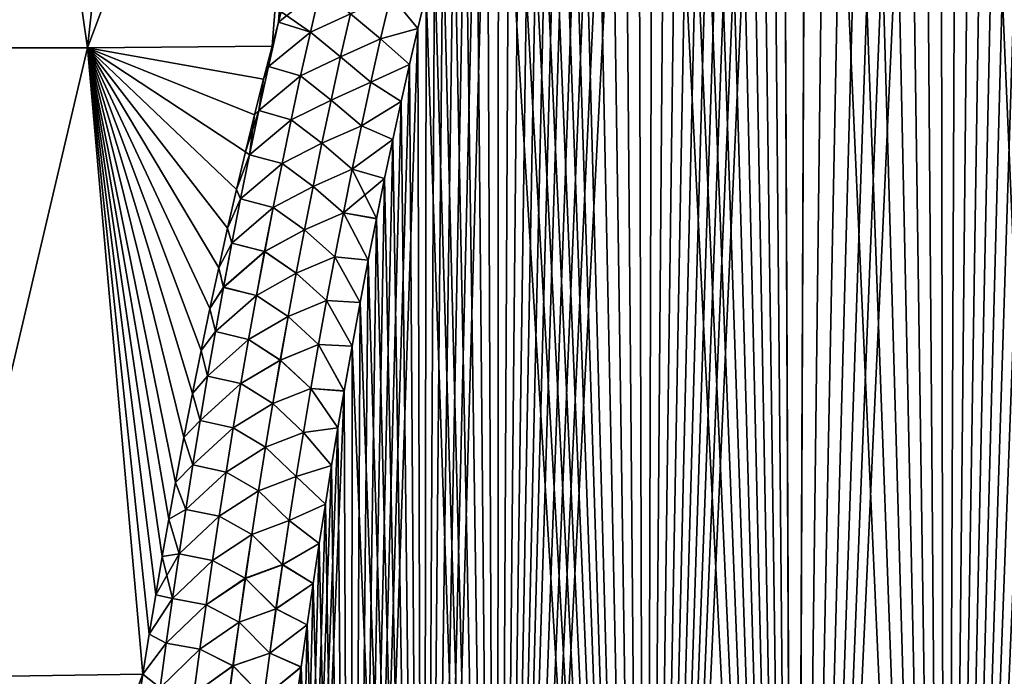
# Model space of a CAD drawing. Header units: metres. Extents: x -109 to 109, y -108 to 40.
# Tile 157 of 230: x 65.61 to 76.32, y -86.73 to -79.58. Entities that reach past the tile are written whole.
import ezdxf

# ---------------------------------------------------------------- set-up
doc = ezdxf.new("R2010")
doc.units = ezdxf.units.M
doc.layers.add('solid_K_24_42_17_000C74_XXXX', color=7, linetype='CONTINUOUS')

msp = doc.modelspace()

# ---------------------------------------------------------------- linework, layer by layer
at = {"layer": 'solid_K_24_42_17_000C74_XXXX'}
for points in [[(75.681244, -102.814331, -20.251242), (76.405571, -68.182953, -19.023493), (76.594582, -68.182961, -19.023493)], [(75.681244, -102.814331, -20.251242), (76.215759, -68.199432, -19.026066), (76.405571, -68.182953, -19.023493)], [(75.681244, -102.814331, -20.251242), (76.594582, -68.182961, -19.023493), (76.784386, -68.199455, -19.026068)], [(75.681244, -102.814331, -20.251242), (76.023399, -68.233246, -19.031315), (76.215759, -68.199432, -19.026066)], [(75.681244, -102.814331, -20.251242), (76.784386, -68.199455, -19.026068), (76.976753, -68.233284, -19.031321)], [(75.681244, -102.814331, -20.251242), (75.826424, -68.285622, -19.039444), (76.023399, -68.233246, -19.031315)], [(75.681244, -102.814331, -20.251242), (76.976753, -68.233284, -19.031321), (77.173737, -68.285675, -19.039452)], [(77.318756, -102.814331, 20.251242), (76.023247, -68.233284, 19.031321), (75.826263, -68.285675, 19.039452)], [(77.318756, -102.814331, 20.251242), (76.215614, -68.199455, 19.026068), (76.023247, -68.233284, 19.031321)], [(77.318756, -102.814331, 20.251242), (76.405418, -68.182961, 19.023493), (76.215614, -68.199455, 19.026068)], [(75.68158, -102.814346, 20.251226), (75.826263, -68.285675, 19.039452), (75.623024, -68.358566, 19.050766)], [(75.681244, -102.814331, -20.251242), (75.623184, -68.358505, -19.050756), (75.826424, -68.285622, -19.039444)], [(77.31842, -102.814346, -20.251226), (75.681244, -102.814331, -20.251242), (77.173737, -68.285675, -19.039452)], [(75.68158, -102.814346, 20.251226), (77.318756, -102.814331, 20.251242), (75.826263, -68.285675, 19.039452)], [(74.046356, -102.673706, -20.395807), (75.411911, -68.454735, -19.065672), (75.623184, -68.358505, -19.050756)], [(75.681244, -102.814331, -20.251242), (74.046356, -102.673706, -20.395807), (75.623184, -68.358505, -19.050756)], [(74.046356, -102.673706, -20.395807), (75.190605, -68.578056, -19.084759), (75.411911, -68.454735, -19.065672)], [(75.68158, -102.814346, 20.251226), (75.411751, -68.454819, 19.065685), (75.19043, -68.578156, 19.084776)], [(75.68158, -102.814346, 20.251226), (75.623024, -68.358566, 19.050766), (75.411751, -68.454819, 19.065685)], [(74.046356, -102.673706, -20.395807), (74.957619, -68.732773, -19.108688), (75.190605, -68.578056, -19.084759)], [(75.68158, -102.814346, 20.251226), (75.19043, -68.578156, 19.084776), (74.957451, -68.732887, 19.108707)], [(74.046356, -102.673706, -20.395807), (74.712181, -68.923676, -19.138172), (74.957619, -68.732773, -19.108688)], [(75.68158, -102.814346, 20.251226), (74.957451, -68.732887, 19.108707), (74.712013, -68.923813, 19.138193)], [(74.046356, -102.673706, -20.395807), (74.453857, -69.156273, -19.173981), (74.712181, -68.923676, -19.138172)], [(75.68158, -102.814346, 20.251226), (74.712013, -68.923813, 19.138193), (74.453682, -69.156433, 19.174006)], [(74.046356, -102.673706, -20.395807), (74.182991, -69.43531, -19.216818), (74.453857, -69.156273, -19.173981)], [(75.68158, -102.814346, 20.251226), (74.453682, -69.156433, 19.174006), (74.182808, -69.435509, 19.216848)], [(74.046608, -102.673737, 20.395773), (74.182808, -69.435509, 19.216848), (73.900299, -69.765816, 19.267359)], [(74.046356, -102.673706, -20.395807), (73.90049, -69.765579, -19.267323), (74.182991, -69.43531, -19.216818)], [(74.046608, -102.673737, 20.395773), (75.68158, -102.814346, 20.251226), (74.182808, -69.435509, 19.216848)], [(72.418785, -102.38932, -20.686823), (73.755104, -69.951401, -19.295649), (73.90049, -69.765579, -19.267323)], [(74.046356, -102.673706, -20.395807), (72.418785, -102.38932, -20.686823), (73.90049, -69.765579, -19.267323)], [(74.046608, -102.673737, 20.395773), (73.900299, -69.765816, 19.267359), (73.754913, -69.951653, 19.295689)], [(72.418785, -102.38932, -20.686823), (73.607086, -70.151871, -19.326134), (73.755104, -69.951401, -19.295649)], [(74.046608, -102.673737, 20.395773), (73.754913, -69.951653, 19.295689), (73.606895, -70.152138, 19.326176)], [(72.418785, -102.38932, -20.686823), (73.456474, -70.367393, -19.358856), (73.607086, -70.151871, -19.326134)], [(74.046608, -102.673737, 20.395773), (73.606895, -70.152138, 19.326176), (73.456284, -70.367676, 19.3589)], [(72.418785, -102.38932, -20.686823), (73.303391, -70.599411, -19.393919), (73.456474, -70.367393, -19.358856)], [(74.046608, -102.673737, 20.395773), (73.456284, -70.367676, 19.3589), (73.3032, -70.599709, 19.393965)], [(72.418785, -102.38932, -20.686823), (73.147835, -70.847679, -19.431383), (73.303391, -70.599411, -19.393919)], [(74.046608, -102.673737, 20.395773), (73.3032, -70.599709, 19.393965), (73.147644, -70.847992, 19.431431)], [(72.418785, -102.38932, -20.686823), (72.989937, -71.114059, -19.471367), (73.147835, -70.847679, -19.431383)], [(74.046608, -102.673737, 20.395773), (73.147644, -70.847992, 19.431431), (72.989746, -71.114388, 19.471415)], [(72.418785, -102.38932, -20.686823), (72.829689, -71.398247, -19.513927), (72.989937, -71.114059, -19.471367)], [(74.046608, -102.673737, 20.395773), (72.989746, -71.114388, 19.471415), (72.829506, -71.398582, 19.513977)], [(72.418785, -102.38932, -20.686823), (72.667229, -71.702003, -19.559177), (72.829689, -71.398247, -19.513927)], [(74.046608, -102.673737, 20.395773), (72.829506, -71.398582, 19.513977), (72.667046, -71.702354, 19.559229)], [(72.418785, -102.38932, -20.686823), (72.502579, -72.025597, -19.607189), (72.667229, -71.702003, -19.559177)], [(74.046608, -102.673737, 20.395773), (72.667046, -71.702354, 19.559229), (72.502403, -72.025963, 19.607243)], [(72.418953, -102.389359, 20.686785), (72.502403, -72.025963, 19.607243), (72.33567, -72.370461, 19.65811)], [(72.418785, -102.38932, -20.686823), (72.335854, -72.370087, -19.658054), (72.502579, -72.025597, -19.607189)], [(72.418953, -102.389359, 20.686785), (74.046608, -102.673737, 20.395773), (72.502403, -72.025963, 19.607243)], [(70.80481, -101.954964, -21.127884), (72.167145, -72.736946, -19.711866), (72.335854, -72.370087, -19.658054)], [(72.418785, -102.38932, -20.686823), (70.80481, -101.954964, -21.127884), (72.335854, -72.370087, -19.658054)], [(72.418953, -102.389359, 20.686785), (72.33567, -72.370461, 19.65811), (72.166977, -72.737328, 19.711922)], [(70.80481, -101.954964, -21.127884), (71.996513, -73.126167, -19.76869), (72.167145, -72.736946, -19.711866)], [(72.418953, -102.389359, 20.686785), (72.166977, -72.737328, 19.711922), (71.996338, -73.126572, 19.768749)], [(64.437065, -79.883408, 18.688055), (66.34716, -79.883408, 19.79085), (65.367592, -73.114449, 17.304346)], [(64.437111, -79.883408, -18.688084), (65.367699, -73.114449, -17.304419), (67.080231, -73.114449, -18.293139)], [(66.347191, -79.883408, -19.790863), (64.437111, -79.883408, -18.688084), (67.080231, -73.114449, -18.293139)], [(66.34716, -79.883408, 19.79085), (67.080154, -73.114449, 18.293098), (65.367592, -73.114449, 17.304346)], [(66.34716, -79.883408, 19.79085), (68.879723, -73.114449, 19.112885), (67.080154, -73.114449, 18.293098)], [(66.34716, -79.883408, 19.79085), (68.356659, -79.866241, 20.694881), (68.879723, -73.114449, 19.112885)], [(66.347191, -79.883408, -19.790863), (67.080231, -73.114449, -18.293139), (68.879768, -73.114449, -19.112902)], [(68.356659, -79.866241, -20.694881), (66.347191, -79.883408, -19.790863), (68.879768, -73.114449, -19.112902)], [(68.426567, -79.603867, -20.660805), (68.356659, -79.866241, -20.694881), (68.879768, -73.114449, -19.112902)], [(68.356659, -79.866241, 20.694881), (68.426567, -79.603867, 20.660805), (68.879723, -73.114449, 19.112885)], [(68.457001, -79.491188, -20.646095), (68.426567, -79.603867, -20.660805), (68.879768, -73.114449, -19.112902)], [(68.426567, -79.603867, 20.660805), (68.457001, -79.49118, 20.646093), (68.879723, -73.114449, 19.112885)], [(70.80481, -101.954964, -21.127884), (71.824112, -73.540276, -19.82864), (71.996513, -73.126167, -19.76869)], [(72.418953, -102.389359, 20.686785), (71.996338, -73.126572, 19.768749), (71.823944, -73.540688, 19.828699)], [(70.80481, -101.954964, -21.127884), (71.649956, -73.978752, -19.891769), (71.824112, -73.540276, -19.82864)], [(72.418953, -102.389359, 20.686785), (71.823944, -73.540688, 19.828699), (71.649796, -73.979164, 19.891829)], [(70.80481, -101.954964, -21.127884), (71.532997, -74.286041, -19.935671), (71.649956, -73.978752, -19.891769)], [(72.418953, -102.389359, 20.686785), (71.649796, -73.979164, 19.891829), (71.532837, -74.286469, 19.935732)], [(70.80481, -101.954964, -21.127884), (71.41539, -74.605751, -19.981054), (71.532997, -74.286041, -19.935671)], [(72.418953, -102.389359, 20.686785), (71.532837, -74.286469, 19.935732), (71.41523, -74.606178, 19.981115)], [(70.80481, -101.954964, -21.127884), (71.297104, -74.937302, -20.027927), (71.41539, -74.605751, -19.981054)], [(72.418953, -102.389359, 20.686785), (71.41523, -74.606178, 19.981115), (71.296951, -74.937737, 20.027988)], [(70.80481, -101.954964, -21.127884), (71.178253, -75.281898, -20.076315), (71.297104, -74.937302, -20.027927)], [(72.418953, -102.389359, 20.686785), (71.296951, -74.937737, 20.027988), (71.178108, -75.282333, 20.076376)], [(70.80481, -101.954964, -21.127884), (71.05896, -75.640594, -20.12624), (71.178253, -75.281898, -20.076315)], [(72.418953, -102.389359, 20.686785), (71.178108, -75.282333, 20.076376), (71.058815, -75.641037, 20.126301)], [(70.80481, -101.954964, -21.127884), (70.939117, -76.012459, -20.177713), (71.05896, -75.640594, -20.12624)], [(72.418953, -102.389359, 20.686785), (71.058815, -75.641037, 20.126301), (70.93898, -76.012901, 20.177774)], [(70.80481, -101.954964, -21.127884), (70.81884, -76.3983, -20.230749), (70.939117, -76.012459, -20.177713)], [(72.418953, -102.389359, 20.686785), (70.93898, -76.012901, 20.177774), (70.818703, -76.39875, 20.23081)], [(70.804901, -101.954994, 21.127853), (70.818703, -76.39875, 20.23081), (70.698174, -76.800018, 20.285414)], [(70.80481, -101.954964, -21.127884), (70.698303, -76.799568, -20.285353), (70.81884, -76.3983, -20.230749)], [(70.804901, -101.954994, 21.127853), (72.418953, -102.389359, 20.686785), (70.818703, -76.39875, 20.23081)], [(70.005363, -101.678772, -21.406197), (70.577492, -77.216202, -20.341541), (70.698303, -76.799568, -20.285353)], [(70.80481, -101.954964, -21.127884), (70.005363, -101.678772, -21.406197), (70.698303, -76.799568, -20.285353)], [(70.804901, -101.954994, 21.127853), (70.698174, -76.800018, 20.285414), (70.577362, -77.216652, 20.3416)], [(70.005363, -101.678772, -21.406197), (70.456383, -77.647797, -20.399323), (70.577492, -77.216202, -20.341541)], [(70.804901, -101.954994, 21.127853), (70.577362, -77.216652, 20.3416), (70.456253, -77.648247, 20.399384)], [(70.005363, -101.678772, -21.406197), (70.335197, -78.096024, -20.458687), (70.456383, -77.647797, -20.399323)], [(70.804901, -101.954994, 21.127853), (70.456253, -77.648247, 20.399384), (70.335075, -78.096474, 20.458746)], [(70.005363, -101.678772, -21.406197), (70.214111, -78.562065, -20.519623), (70.335197, -78.096024, -20.458687)], [(70.804901, -101.954994, 21.127853), (70.335075, -78.096474, 20.458746), (70.213997, -78.562515, 20.51968)], [(70.005363, -101.678772, -21.406197), (70.123222, -78.922371, -20.566378), (70.214111, -78.562065, -20.519623)], [(70.804901, -101.954994, 21.127853), (70.213997, -78.562515, 20.51968), (70.123108, -78.922821, 20.566435)], [(70.005363, -101.678772, -21.406197), (70.032372, -79.292488, -20.614021), (70.123222, -78.922371, -20.566378)], [(70.804901, -101.954994, 21.127853), (70.123108, -78.922821, 20.566435), (70.032265, -79.292931, 20.614079)], [(68.884193, -79.240166, 20.715246), (68.457001, -79.49118, 20.646093), (68.426567, -79.603867, 20.660805)], [(68.773865, -79.715202, 20.782471), (68.884193, -79.240166, 20.715246), (68.426567, -79.603867, 20.660805)], [(68.774147, -79.715263, -20.782534), (68.457001, -79.491188, -20.646095), (68.88446, -79.240227, -20.715307)], [(69.208878, -79.515289, 20.789165), (68.884193, -79.240166, 20.715246), (68.773865, -79.715202, 20.782471)], [(68.774147, -79.715263, -20.782534), (68.88446, -79.240227, -20.715307), (69.209274, -79.515388, -20.789177)], [(69.537628, -79.785629, 20.786816), (69.647896, -79.313782, 20.724634), (69.208878, -79.515289, 20.789165)], [(69.209274, -79.515388, -20.789177), (69.648323, -79.313904, -20.724564), (69.538078, -79.785759, -20.786739)], [(69.537628, -79.785629, 20.786816), (69.941589, -79.673683, 20.662588), (69.647896, -79.313782, 20.724634)], [(69.538078, -79.785759, -20.786739), (69.648323, -79.313904, -20.724564), (69.941696, -79.673241, -20.662533)], [(69.647896, -79.313782, 20.724634), (69.941589, -79.673683, 20.662588), (70.032265, -79.292931, 20.614079)], [(69.648323, -79.313904, -20.724564), (70.032372, -79.292488, -20.614021), (69.941696, -79.673241, -20.662533)], [(70.005424, -101.678795, 21.406174), (70.032265, -79.292931, 20.614079), (69.941589, -79.673683, 20.662588)], [(70.005363, -101.678772, -21.406197), (69.941696, -79.673241, -20.662533), (70.032372, -79.292488, -20.614021)], [(70.005424, -101.678795, 21.406174), (70.804901, -101.954994, 21.127853), (70.032265, -79.292931, 20.614079)], [(68.774147, -79.715263, -20.782534), (68.426567, -79.603867, -20.660805), (68.457001, -79.491188, -20.646095)], [(68.316795, -80.088585, 20.730728), (68.426567, -79.603867, 20.660805), (68.356659, -79.866241, 20.694881)], [(68.773865, -79.715202, 20.782471), (68.426567, -79.603867, 20.660805), (68.316795, -80.088585, 20.730728)], [(68.316818, -80.088585, -20.73074), (68.356659, -79.866241, -20.694881), (68.426567, -79.603867, -20.660805)], [(68.316818, -80.088585, -20.73074), (68.426567, -79.603867, -20.660805), (68.774147, -79.715263, -20.782534)], [(69.101952, -79.983772, 20.852766), (69.208878, -79.515289, 20.789165), (68.773865, -79.715202, 20.782471)], [(68.774147, -79.715263, -20.782534), (69.209274, -79.515388, -20.789177), (69.102364, -79.983879, -20.852776)], [(69.537628, -79.785629, 20.786816), (69.208878, -79.515289, 20.789165), (69.101952, -79.983772, 20.852766)], [(69.102364, -79.983879, -20.852776), (69.209274, -79.515388, -20.789177), (69.538078, -79.785759, -20.786739)], [(69.212646, -101.361389, -21.72393), (69.851326, -80.065453, -20.711887), (69.941696, -79.673241, -20.662533)], [(70.005363, -101.678772, -21.406197), (69.212646, -101.361389, -21.72393), (69.941696, -79.673241, -20.662533)], [(69.537628, -79.785629, 20.786816), (69.851227, -80.065895, 20.711943), (69.941589, -79.673683, 20.662588)], [(69.538078, -79.785759, -20.786739), (69.941696, -79.673241, -20.662533), (69.851326, -80.065453, -20.711887)], [(70.005424, -101.678795, 21.406174), (69.941589, -79.673683, 20.662588), (69.851227, -80.065895, 20.711943)], [(68.667274, -80.191025, 20.848856), (68.773865, -79.715202, 20.782471), (68.316795, -80.088585, 20.730728)], [(68.316818, -80.088585, -20.73074), (68.774147, -79.715263, -20.782534), (68.66758, -80.191086, -20.848923)], [(69.101952, -79.983772, 20.852766), (68.773865, -79.715202, 20.782471), (68.667274, -80.191025, 20.848856)], [(68.66758, -80.191086, -20.848923), (68.774147, -79.715263, -20.782534), (69.102364, -79.983879, -20.852776)], [(69.431046, -80.258476, 20.848326), (69.537628, -79.785629, 20.786816), (69.101952, -79.983772, 20.852766)], [(69.102364, -79.983879, -20.852776), (69.538078, -79.785759, -20.786739), (69.431503, -80.258598, -20.848244)], [(69.431046, -80.258476, 20.848326), (69.851227, -80.065895, 20.711943), (69.537628, -79.785629, 20.786816)], [(69.431503, -80.258598, -20.848244), (69.538078, -79.785759, -20.786739), (69.851326, -80.065453, -20.711887)], [(64.734825, -86.734787, 20.377907), (66.34716, -79.883408, 19.79085), (64.437065, -79.883408, 18.688055)], [(64.734818, -86.734787, -20.377903), (64.437111, -79.883408, -18.688084), (66.347191, -79.883408, -19.790863)], [(66.951393, -86.703819, -21.500477), (64.734818, -86.734787, -20.377903), (66.347191, -79.883408, -19.790863)], [(64.734825, -86.734787, 20.377907), (66.951393, -86.703812, 21.500477), (66.34716, -79.883408, 19.79085)], [(68.263184, -80.225418, 20.741167), (68.356659, -79.866241, 20.694881), (66.34716, -79.883408, 19.79085)], [(68.164764, -80.614937, 20.790939), (68.263184, -80.225418, 20.741167), (66.34716, -79.883408, 19.79085)], [(68.066811, -81.01548, 20.841709), (68.164764, -80.614937, 20.790939), (66.34716, -79.883408, 19.79085)], [(67.969322, -81.426826, 20.893326), (68.066811, -81.01548, 20.841709), (66.34716, -79.883408, 19.79085)], [(67.872269, -81.847992, 20.945448), (67.969322, -81.426826, 20.893326), (66.34716, -79.883408, 19.79085)], [(67.775749, -82.279762, 20.998192), (67.872269, -81.847992, 20.945448), (66.34716, -79.883408, 19.79085)], [(67.679909, -82.722984, 21.051672), (67.775749, -82.279762, 20.998192), (66.34716, -79.883408, 19.79085)], [(67.584885, -83.178482, 21.105993), (67.679909, -82.722984, 21.051672), (66.34716, -79.883408, 19.79085)], [(67.490799, -83.646873, 21.161198), (67.584885, -83.178482, 21.105993), (66.34716, -79.883408, 19.79085)], [(67.397583, -84.126457, 21.216774), (67.490799, -83.646873, 21.161198), (66.34716, -79.883408, 19.79085)], [(67.305328, -84.617676, 21.272707), (67.397583, -84.126457, 21.216774), (66.34716, -79.883408, 19.79085)], [(67.23291, -85.016388, 21.317427), (67.305328, -84.617676, 21.272707), (66.34716, -79.883408, 19.79085)], [(67.161263, -85.423782, 21.362526), (67.23291, -85.016388, 21.317427), (66.34716, -79.883408, 19.79085)], [(67.090446, -85.840469, 21.408068), (67.161263, -85.423782, 21.362526), (66.34716, -79.883408, 19.79085)], [(67.020554, -86.267052, 21.454098), (67.090446, -85.840469, 21.408068), (66.34716, -79.883408, 19.79085)], [(66.951393, -86.703812, 21.500477), (67.020554, -86.267052, 21.454098), (66.34716, -79.883408, 19.79085)], [(68.263176, -80.225433, -20.741169), (66.347191, -79.883408, -19.790863), (68.356659, -79.866241, -20.694881)], [(67.020554, -86.267067, -21.4541), (66.951393, -86.703819, -21.500477), (66.347191, -79.883408, -19.790863)], [(67.090446, -85.840492, -21.408072), (67.020554, -86.267067, -21.4541), (66.347191, -79.883408, -19.790863)], [(67.161255, -85.423813, -21.36253), (67.090446, -85.840492, -21.408072), (66.347191, -79.883408, -19.790863)], [(67.23291, -85.016418, -21.317429), (67.161255, -85.423813, -21.36253), (66.347191, -79.883408, -19.790863)], [(67.305321, -84.617714, -21.272711), (67.23291, -85.016418, -21.317429), (66.347191, -79.883408, -19.790863)], [(67.397583, -84.126488, -21.216778), (67.305321, -84.617714, -21.272711), (66.347191, -79.883408, -19.790863)], [(67.490791, -83.646896, -21.161201), (67.397583, -84.126488, -21.216778), (66.347191, -79.883408, -19.790863)], [(67.584877, -83.178505, -21.105997), (67.490791, -83.646896, -21.161201), (66.347191, -79.883408, -19.790863)], [(67.679909, -82.723007, -21.051674), (67.584877, -83.178505, -21.105997), (66.347191, -79.883408, -19.790863)], [(67.775749, -82.279785, -20.998194), (67.679909, -82.723007, -21.051674), (66.347191, -79.883408, -19.790863)], [(67.872261, -81.848007, -20.945452), (67.775749, -82.279785, -20.998194), (66.347191, -79.883408, -19.790863)], [(67.969322, -81.426842, -20.89333), (67.872261, -81.848007, -20.945452), (66.347191, -79.883408, -19.790863)], [(68.066803, -81.015495, -20.841711), (67.969322, -81.426842, -20.89333), (66.347191, -79.883408, -19.790863)], [(68.164764, -80.614952, -20.790941), (68.066803, -81.015495, -20.841711), (66.347191, -79.883408, -19.790863)], [(68.263176, -80.225433, -20.741169), (68.164764, -80.614952, -20.790941), (66.347191, -79.883408, -19.790863)], [(68.316818, -80.088585, -20.73074), (68.263176, -80.225433, -20.741169), (68.356659, -79.866241, -20.694881)], [(68.316795, -80.088585, 20.730728), (68.356659, -79.866241, 20.694881), (68.263184, -80.225418, 20.741167)], [(68.998581, -80.453102, 20.915617), (69.101952, -79.983772, 20.852766), (68.667274, -80.191025, 20.848856)], [(68.66758, -80.191086, -20.848923), (69.102364, -79.983879, -20.852776), (68.999008, -80.453209, -20.915625)], [(69.431046, -80.258476, 20.848326), (69.101952, -79.983772, 20.852766), (68.998581, -80.453102, 20.915617)], [(68.999008, -80.453209, -20.915625), (69.102364, -79.983879, -20.852776), (69.431503, -80.258598, -20.848244)], [(68.212196, -80.568047, 20.798899), (68.316795, -80.088585, 20.730728), (68.263184, -80.225418, 20.741167)], [(68.667274, -80.191025, 20.848856), (68.316795, -80.088585, 20.730728), (68.212196, -80.568047, 20.798899)], [(68.212242, -80.568054, -20.798918), (68.263176, -80.225433, -20.741169), (68.316818, -80.088585, -20.73074)], [(68.212242, -80.568054, -20.798918), (68.316818, -80.088585, -20.73074), (68.66758, -80.191086, -20.848923)], [(69.212646, -101.361389, -21.72393), (69.761139, -80.468414, -20.76211), (69.851326, -80.065453, -20.711887)], [(69.431046, -80.258476, 20.848326), (69.761047, -80.468857, 20.762165), (69.851227, -80.065895, 20.711943)], [(69.431503, -80.258598, -20.848244), (69.851326, -80.065453, -20.711887), (69.761139, -80.468414, -20.76211)], [(70.005424, -101.678795, 21.406174), (69.851227, -80.065895, 20.711943), (69.761047, -80.468857, 20.762165)], [(68.212196, -80.568047, 20.798899), (68.263184, -80.225418, 20.741167), (68.164764, -80.614937, 20.790939)], [(68.212242, -80.568054, -20.798918), (68.164764, -80.614952, -20.790941), (68.263176, -80.225433, -20.741169)], [(68.564285, -80.667595, 20.914389), (68.667274, -80.191025, 20.848856), (68.212196, -80.568047, 20.798899)], [(68.212242, -80.568054, -20.798918), (68.66758, -80.191086, -20.848923), (68.564613, -80.667664, -20.914455)], [(68.998581, -80.453102, 20.915617), (68.667274, -80.191025, 20.848856), (68.564285, -80.667595, 20.914389)], [(68.564613, -80.667664, -20.914455), (68.66758, -80.191086, -20.848923), (68.999008, -80.453209, -20.915625)], [(69.328011, -80.732254, 20.909142), (69.431046, -80.258476, 20.848326), (68.998581, -80.453102, 20.915617)], [(68.999008, -80.453209, -20.915625), (69.431503, -80.258598, -20.848244), (69.328484, -80.732384, -20.909054)], [(69.328011, -80.732254, 20.909142), (69.761047, -80.468857, 20.762165), (69.431046, -80.258476, 20.848326)], [(69.328484, -80.732384, -20.909054), (69.431503, -80.258598, -20.848244), (69.761139, -80.468414, -20.76211)], [(68.898628, -80.923225, 20.977703), (68.998581, -80.453102, 20.915617), (68.564285, -80.667595, 20.914389)], [(68.564613, -80.667664, -20.914455), (68.999008, -80.453209, -20.915625), (68.899071, -80.923332, -20.977707)], [(69.328011, -80.732254, 20.909142), (68.998581, -80.453102, 20.915617), (68.898628, -80.923225, 20.977703)], [(68.899071, -80.923332, -20.977707), (68.999008, -80.453209, -20.915625), (69.328484, -80.732384, -20.909054)], [(68.212196, -80.568047, 20.798899), (68.164764, -80.614937, 20.790939), (68.066811, -81.01548, 20.841709)], [(68.111153, -81.048157, 20.866125), (68.212196, -80.568047, 20.798899), (68.066811, -81.01548, 20.841709)], [(68.564285, -80.667595, 20.914389), (68.212196, -80.568047, 20.798899), (68.111153, -81.048157, 20.866125)], [(68.111221, -81.048172, -20.866156), (68.164764, -80.614952, -20.790941), (68.212242, -80.568054, -20.798918)], [(68.111221, -81.048172, -20.866156), (68.212242, -80.568054, -20.798918), (68.564613, -80.667664, -20.914455)], [(69.212646, -101.361389, -21.72393), (69.671104, -80.881897, -20.813206), (69.761139, -80.468414, -20.76211)], [(69.328011, -80.732254, 20.909142), (69.671013, -80.882332, 20.813259), (69.761047, -80.468857, 20.762165)], [(69.328484, -80.732384, -20.909054), (69.761139, -80.468414, -20.76211), (69.671104, -80.881897, -20.813206)], [(70.005424, -101.678795, 21.406174), (69.761047, -80.468857, 20.762165), (69.671013, -80.882332, 20.813259)], [(68.111221, -81.048172, -20.866156), (68.066803, -81.015495, -20.841711), (68.164764, -80.614952, -20.790941)], [(68.464767, -81.144875, 20.97905), (68.564285, -80.667595, 20.914389), (68.111153, -81.048157, 20.866125)], [(68.111221, -81.048172, -20.866156), (68.564613, -80.667664, -20.914455), (68.465111, -81.144943, -20.979118)], [(68.898628, -80.923225, 20.977703), (68.564285, -80.667595, 20.914389), (68.464767, -81.144875, 20.97905)], [(68.465111, -81.144943, -20.979118), (68.564613, -80.667664, -20.914455), (68.899071, -80.923332, -20.977707)], [(69.228394, -81.206917, 20.969246), (69.328011, -80.732254, 20.909142), (68.898628, -80.923225, 20.977703)], [(68.899071, -80.923332, -20.977707), (69.328484, -80.732384, -20.909054), (69.228889, -81.207047, -20.969151)], [(69.228394, -81.206917, 20.969246), (69.671013, -80.882332, 20.813259), (69.328011, -80.732254, 20.909142)], [(69.228889, -81.207047, -20.969151), (69.328484, -80.732384, -20.909054), (69.671104, -80.881897, -20.813206)], [(69.212646, -101.361389, -21.72393), (69.581413, -81.306892, -20.865131), (69.671104, -80.881897, -20.813206)], [(69.228394, -81.206917, 20.969246), (69.581322, -81.307327, 20.865185), (69.671013, -80.882332, 20.813259)], [(69.228889, -81.207047, -20.969151), (69.671104, -80.881897, -20.813206), (69.581413, -81.306892, -20.865131)], [(70.005424, -101.678795, 21.406174), (69.671013, -80.882332, 20.813259), (69.581322, -81.307327, 20.865185)], [(68.801979, -81.394104, 21.039003), (68.898628, -80.923225, 20.977703), (68.464767, -81.144875, 20.97905)], [(68.465111, -81.144943, -20.979118), (68.899071, -80.923332, -20.977707), (68.802444, -81.394203, -21.039005)], [(69.228394, -81.206917, 20.969246), (68.898628, -80.923225, 20.977703), (68.801979, -81.394104, 21.039003)], [(68.802444, -81.394203, -21.039005), (68.899071, -80.923332, -20.977707), (69.228889, -81.207047, -20.969151)], [(68.111153, -81.048157, 20.866125), (68.066811, -81.01548, 20.841709), (67.969322, -81.426826, 20.893326)], [(68.111221, -81.048172, -20.866156), (67.969322, -81.426842, -20.89333), (68.066803, -81.015495, -20.841711)], [(68.013527, -81.528877, 20.932398), (68.111153, -81.048157, 20.866125), (67.969322, -81.426826, 20.893326)], [(68.013618, -81.528893, -20.932438), (67.969322, -81.426842, -20.89333), (68.111221, -81.048172, -20.866156)], [(68.464767, -81.144875, 20.97905), (68.111153, -81.048157, 20.866125), (68.013527, -81.528877, 20.932398)], [(68.013618, -81.528893, -20.932438), (68.111221, -81.048172, -20.866156), (68.465111, -81.144943, -20.979118)], [(68.368584, -81.622818, 21.042831), (68.464767, -81.144875, 20.97905), (68.013527, -81.528877, 20.932398)], [(68.013618, -81.528893, -20.932438), (68.465111, -81.144943, -20.979118), (68.36895, -81.622887, -21.0429)], [(68.801979, -81.394104, 21.039003), (68.464767, -81.144875, 20.97905), (68.368584, -81.622818, 21.042831)], [(68.36895, -81.622887, -21.0429), (68.465111, -81.144943, -20.979118), (68.802444, -81.394203, -21.039005)], [(69.13208, -81.682404, 21.028616), (69.228394, -81.206917, 20.969246), (68.801979, -81.394104, 21.039003)], [(68.802444, -81.394203, -21.039005), (69.228889, -81.207047, -20.969151), (69.132591, -81.682533, -21.028515)], [(69.13208, -81.682404, 21.028616), (69.581322, -81.307327, 20.865185), (69.228394, -81.206917, 20.969246)], [(69.132591, -81.682533, -21.028515), (69.228889, -81.207047, -20.969151), (69.492241, -81.744385, -20.917839)], [(69.228889, -81.207047, -20.969151), (69.581413, -81.306892, -20.865131), (69.492241, -81.744385, -20.917839)], [(69.13208, -81.682404, 21.028616), (69.492157, -81.74482, 20.917891), (69.581322, -81.307327, 20.865185)], [(69.212646, -101.361389, -21.72393), (69.492241, -81.744385, -20.917839), (69.581413, -81.306892, -20.865131)], [(70.005424, -101.678795, 21.406174), (69.581322, -81.307327, 20.865185), (69.492157, -81.74482, 20.917891)], [(68.708519, -81.865677, 21.099508), (68.801979, -81.394104, 21.039003), (68.368584, -81.622818, 21.042831)], [(68.36895, -81.622887, -21.0429), (68.802444, -81.394203, -21.039005), (68.708992, -81.865784, -21.099506)], [(69.13208, -81.682404, 21.028616), (68.801979, -81.394104, 21.039003), (68.708519, -81.865677, 21.099508)], [(68.708992, -81.865784, -21.099506), (68.802444, -81.394203, -21.039005), (69.132591, -81.682533, -21.028515)], [(68.013618, -81.528893, -20.932438), (67.872261, -81.848007, -20.945452), (67.969322, -81.426842, -20.89333)], [(67.919327, -82.010208, -20.997755), (67.872261, -81.848007, -20.945452), (68.013618, -81.528893, -20.932438)], [(68.013527, -81.528877, 20.932398), (67.969322, -81.426826, 20.893326), (67.872269, -81.847992, 20.945448)], [(67.919205, -82.010185, 20.997707), (68.013527, -81.528877, 20.932398), (67.872269, -81.847992, 20.945448)], [(68.368584, -81.622818, 21.042831), (68.013527, -81.528877, 20.932398), (67.919205, -82.010185, 20.997707)], [(67.919327, -82.010208, -20.997755), (68.013618, -81.528893, -20.932438), (68.36895, -81.622887, -21.0429)], [(68.275635, -82.101402, 21.105715), (68.368584, -81.622818, 21.042831), (67.919205, -82.010185, 20.997707)], [(67.919327, -82.010208, -20.997755), (68.36895, -81.622887, -21.0429), (68.276016, -82.101471, -21.105787)], [(68.708519, -81.865677, 21.099508), (68.368584, -81.622818, 21.042831), (68.275635, -82.101402, 21.105715)], [(68.276016, -82.101471, -21.105787), (68.36895, -81.622887, -21.0429), (68.708992, -81.865784, -21.099506)], [(69.038963, -82.158676, 21.087234), (69.13208, -81.682404, 21.028616), (68.708519, -81.865677, 21.099508)], [(68.708992, -81.865784, -21.099506), (69.132591, -81.682533, -21.028515), (69.039482, -82.158798, -21.087128)], [(69.038963, -82.158676, 21.087234), (69.403618, -82.195404, 20.971348), (69.13208, -81.682404, 21.028616)], [(69.039482, -82.158798, -21.087128), (69.132591, -81.682533, -21.028515), (69.403702, -82.194977, -20.971298)], [(69.13208, -81.682404, 21.028616), (69.403618, -82.195404, 20.971348), (69.492157, -81.74482, 20.917891)], [(69.132591, -81.682533, -21.028515), (69.492241, -81.744385, -20.917839), (69.403702, -82.194977, -20.971298)], [(69.212646, -101.361389, -21.72393), (69.403702, -82.194977, -20.971298), (69.492241, -81.744385, -20.917839)], [(70.005424, -101.678795, 21.406174), (69.492157, -81.74482, 20.917891), (69.403618, -82.195404, 20.971348)], [(67.919205, -82.010185, 20.997707), (67.872269, -81.847992, 20.945448), (67.775749, -82.279762, 20.998192)], [(67.919327, -82.010208, -20.997755), (67.775749, -82.279785, -20.998194), (67.872261, -81.848007, -20.945452)], [(68.618149, -82.337936, 21.159199), (68.708519, -81.865677, 21.099508), (68.275635, -82.101402, 21.105715)], [(68.276016, -82.101471, -21.105787), (68.708992, -81.865784, -21.099506), (68.618645, -82.338043, -21.159193)], [(69.038963, -82.158676, 21.087234), (68.708519, -81.865677, 21.099508), (68.618149, -82.337936, 21.159199)], [(68.618645, -82.338043, -21.159193), (68.708992, -81.865784, -21.099506), (69.039482, -82.158798, -21.087128)], [(67.828102, -82.492058, 21.062037), (67.919205, -82.010185, 20.997707), (67.775749, -82.279762, 20.998192)], [(67.828247, -82.492081, -21.062094), (67.775749, -82.279785, -20.998194), (67.919327, -82.010208, -20.997755)], [(68.275635, -82.101402, 21.105715), (67.919205, -82.010185, 20.997707), (67.828102, -82.492058, 21.062037)], [(67.828247, -82.492081, -21.062094), (67.919327, -82.010208, -20.997755), (68.276016, -82.101471, -21.105787)], [(68.185829, -82.580589, 21.167692), (68.275635, -82.101402, 21.105715), (67.828102, -82.492058, 21.062037)], [(67.828247, -82.492081, -21.062094), (68.276016, -82.101471, -21.105787), (68.186234, -82.580666, -21.167765)], [(68.618149, -82.337936, 21.159199), (68.275635, -82.101402, 21.105715), (68.185829, -82.580589, 21.167692)], [(68.186234, -82.580666, -21.167765), (68.276016, -82.101471, -21.105787), (68.618645, -82.338043, -21.159193)], [(68.948952, -82.635689, 21.145086), (69.038963, -82.158676, 21.087234), (68.618149, -82.337936, 21.159199)], [(68.618645, -82.338043, -21.159193), (69.039482, -82.158798, -21.087128), (68.949493, -82.635811, -21.144972)], [(68.948952, -82.635689, 21.145086), (69.31543, -82.657684, 21.025627), (69.038963, -82.158676, 21.087234)], [(68.949493, -82.635811, -21.144972), (69.039482, -82.158798, -21.087128), (69.315506, -82.657265, -21.025579)], [(69.038963, -82.158676, 21.087234), (69.31543, -82.657684, 21.025627), (69.403618, -82.195404, 20.971348)], [(69.039482, -82.158798, -21.087128), (69.403702, -82.194977, -20.971298), (69.315506, -82.657265, -21.025579)], [(67.828102, -82.492058, 21.062037), (67.775749, -82.279762, 20.998192), (67.679909, -82.722984, 21.051672)], [(67.828247, -82.492081, -21.062094), (67.679909, -82.723007, -21.051674), (67.775749, -82.279785, -20.998194)], [(69.212646, -101.361389, -21.72393), (69.315506, -82.657265, -21.025579), (69.403702, -82.194977, -20.971298)], [(70.005424, -101.678795, 21.406174), (69.403618, -82.195404, 20.971348), (69.31543, -82.657684, 21.025627)], [(68.530792, -82.810829, 21.218061), (68.618149, -82.337936, 21.159199), (68.185829, -82.580589, 21.167692)], [(68.186234, -82.580666, -21.167765), (68.618645, -82.338043, -21.159193), (68.531303, -82.810936, -21.218054)], [(68.948952, -82.635689, 21.145086), (68.618149, -82.337936, 21.159199), (68.530792, -82.810829, 21.218061)], [(68.531303, -82.810936, -21.218054), (68.618645, -82.338043, -21.159193), (68.949493, -82.635811, -21.144972)], [(67.740112, -82.974472, 21.12538), (67.828102, -82.492058, 21.062037), (67.679909, -82.722984, 21.051672)], [(67.740288, -82.974495, -21.125446), (67.679909, -82.723007, -21.051674), (67.828247, -82.492081, -21.062094)], [(68.185829, -82.580589, 21.167692), (67.828102, -82.492058, 21.062037), (67.740112, -82.974472, 21.12538)], [(67.740288, -82.974495, -21.125446), (67.828247, -82.492081, -21.062094), (68.186234, -82.580666, -21.167765)], [(68.099068, -83.060364, 21.228746), (68.185829, -82.580589, 21.167692), (67.740112, -82.974472, 21.12538)], [(67.740288, -82.974495, -21.125446), (68.186234, -82.580666, -21.167765), (68.099487, -83.06044, -21.228821)], [(68.530792, -82.810829, 21.218061), (68.185829, -82.580589, 21.167692), (68.099068, -83.060364, 21.228746)], [(68.099487, -83.06044, -21.228821), (68.186234, -82.580666, -21.167765), (68.531303, -82.810936, -21.218054)], [(68.861961, -83.113403, 21.202154), (68.948952, -82.635689, 21.145086), (68.530792, -82.810829, 21.218061)], [(68.531303, -82.810936, -21.218054), (68.949493, -82.635811, -21.144972), (68.862518, -83.113533, -21.202034)], [(68.861961, -83.113403, 21.202154), (69.227753, -83.132408, 21.080675), (68.948952, -82.635689, 21.145086)], [(68.862518, -83.113533, -21.202034), (68.949493, -82.635811, -21.144972), (69.227829, -83.131996, -21.080627)], [(68.948952, -82.635689, 21.145086), (69.227753, -83.132408, 21.080675), (69.31543, -82.657684, 21.025627)], [(68.949493, -82.635811, -21.144972), (69.315506, -82.657265, -21.025579), (69.227829, -83.131996, -21.080627)], [(69.212646, -101.361389, -21.72393), (69.227829, -83.131996, -21.080627), (69.315506, -82.657265, -21.025579)], [(70.005424, -101.678795, 21.406174), (69.31543, -82.657684, 21.025627), (69.227753, -83.132408, 21.080675)], [(67.740288, -82.974495, -21.125446), (67.584877, -83.178505, -21.105997), (67.679909, -82.723007, -21.051674)], [(67.740112, -82.974472, 21.12538), (67.679909, -82.722984, 21.051672), (67.584885, -83.178482, 21.105993)], [(68.44635, -83.28434, 21.276085), (68.530792, -82.810829, 21.218061), (68.099068, -83.060364, 21.228746)], [(68.099487, -83.06044, -21.228821), (68.531303, -82.810936, -21.218054), (68.446884, -83.284447, -21.276073)], [(68.861961, -83.113403, 21.202154), (68.530792, -82.810829, 21.218061), (68.44635, -83.28434, 21.276085)], [(68.446884, -83.284447, -21.276073), (68.531303, -82.810936, -21.218054), (68.862518, -83.113533, -21.202034)], [(67.655334, -83.45742, -21.187798), (67.584877, -83.178505, -21.105997), (67.740288, -82.974495, -21.125446)], [(67.655136, -83.45739, 21.187723), (67.740112, -82.974472, 21.12538), (67.584885, -83.178482, 21.105993)], [(68.099068, -83.060364, 21.228746), (67.740112, -82.974472, 21.12538), (67.655136, -83.45739, 21.187723)], [(67.655334, -83.45742, -21.187798), (67.740288, -82.974495, -21.125446), (68.099487, -83.06044, -21.228821)], [(68.015259, -83.540688, 21.28887), (68.099068, -83.060364, 21.228746), (67.655136, -83.45739, 21.187723)], [(67.655334, -83.45742, -21.187798), (68.099487, -83.06044, -21.228821), (68.015701, -83.540764, -21.288944)], [(68.44635, -83.28434, 21.276085), (68.099068, -83.060364, 21.228746), (68.015259, -83.540688, 21.28887)], [(68.015701, -83.540764, -21.288944), (68.099487, -83.06044, -21.228821), (68.446884, -83.284447, -21.276073)], [(68.777901, -83.591789, 21.258421), (68.861961, -83.113403, 21.202154), (68.44635, -83.28434, 21.276085)], [(68.446884, -83.284447, -21.276073), (68.862518, -83.113533, -21.202034), (68.778473, -83.591919, -21.258293)], [(68.777901, -83.591789, 21.258421), (69.140854, -83.62075, 21.136406), (68.861961, -83.113403, 21.202154)], [(68.778473, -83.591919, -21.258293), (68.862518, -83.113533, -21.202034), (69.140923, -83.620346, -21.13636)], [(68.861961, -83.113403, 21.202154), (69.140854, -83.62075, 21.136406), (69.227753, -83.132408, 21.080675)], [(68.862518, -83.113533, -21.202034), (69.227829, -83.131996, -21.080627), (69.140923, -83.620346, -21.13636)], [(69.212677, -101.361404, 21.723915), (69.227753, -83.132408, 21.080675), (69.140854, -83.62075, 21.136406)], [(69.212646, -101.361389, -21.72393), (69.140923, -83.620346, -21.13636), (69.227829, -83.131996, -21.080627)], [(69.212677, -101.361404, 21.723915), (70.005424, -101.678795, 21.406174), (69.227753, -83.132408, 21.080675)], [(67.655334, -83.45742, -21.187798), (67.490791, -83.646896, -21.161201), (67.584877, -83.178505, -21.105997)], [(67.655136, -83.45739, 21.187723), (67.584885, -83.178482, 21.105993), (67.490799, -83.646873, 21.161198)], [(68.364746, -83.75843, 21.333254), (68.44635, -83.28434, 21.276085), (68.015259, -83.540688, 21.28887)], [(68.015701, -83.540764, -21.288944), (68.446884, -83.284447, -21.276073), (68.365295, -83.758537, -21.333239)], [(68.777901, -83.591789, 21.258421), (68.44635, -83.28434, 21.276085), (68.364746, -83.75843, 21.333254)], [(68.365295, -83.758537, -21.333239), (68.446884, -83.284447, -21.276073), (68.778473, -83.591919, -21.258293)], [(67.573311, -83.940842, -21.24914), (67.490791, -83.646896, -21.161201), (67.655334, -83.45742, -21.187798)], [(67.57309, -83.940804, 21.249058), (67.655136, -83.45739, 21.187723), (67.490799, -83.646873, 21.161198)], [(68.015259, -83.540688, 21.28887), (67.655136, -83.45739, 21.187723), (67.57309, -83.940804, 21.249058)], [(67.573311, -83.940842, -21.24914), (67.655334, -83.45742, -21.187798), (68.015701, -83.540764, -21.288944)], [(67.934311, -84.021538, 21.348045), (68.015259, -83.540688, 21.28887), (67.57309, -83.940804, 21.249058)], [(67.573311, -83.940842, -21.24914), (68.015701, -83.540764, -21.288944), (67.934776, -84.021614, -21.348122)], [(68.364746, -83.75843, 21.333254), (68.015259, -83.540688, 21.28887), (67.934311, -84.021538, 21.348045)], [(67.934776, -84.021614, -21.348122), (68.015701, -83.540764, -21.288944), (68.365295, -83.758537, -21.333239)], [(67.57309, -83.940804, 21.249058), (67.490799, -83.646873, 21.161198), (67.397583, -84.126457, 21.216774)], [(67.573311, -83.940842, -21.24914), (67.397583, -84.126488, -21.216778), (67.490791, -83.646896, -21.161201)], [(68.696693, -84.070801, 21.313869), (68.777901, -83.591789, 21.258421), (68.364746, -83.75843, 21.333254)], [(68.365295, -83.758537, -21.333239), (68.778473, -83.591919, -21.258293), (68.697273, -84.07093, -21.313736)], [(68.428192, -101.001274, -22.081762), (69.072136, -84.021614, -21.181381), (69.140923, -83.620346, -21.13636)], [(69.212646, -101.361389, -21.72393), (68.428192, -101.001274, -22.081762), (69.140923, -83.620346, -21.13636)], [(68.696693, -84.070801, 21.313869), (69.072067, -84.022011, 21.181425), (68.777901, -83.591789, 21.258421)], [(68.697273, -84.07093, -21.313736), (68.778473, -83.591919, -21.258293), (69.072136, -84.021614, -21.181381)], [(68.777901, -83.591789, 21.258421), (69.072067, -84.022011, 21.181425), (69.140854, -83.62075, 21.136406)], [(68.778473, -83.591919, -21.258293), (69.140923, -83.620346, -21.13636), (69.072136, -84.021614, -21.181381)], [(69.212677, -101.361404, 21.723915), (69.140854, -83.62075, 21.136406), (69.072067, -84.022011, 21.181425)], [(68.285896, -84.23307, 21.389557), (68.364746, -83.75843, 21.333254), (67.934311, -84.021538, 21.348045)], [(67.934776, -84.021614, -21.348122), (68.365295, -83.758537, -21.333239), (68.286461, -84.233177, -21.389538)], [(68.696693, -84.070801, 21.313869), (68.364746, -83.75843, 21.333254), (68.285896, -84.23307, 21.389557)], [(68.286461, -84.233177, -21.389538), (68.365295, -83.758537, -21.333239), (68.697273, -84.07093, -21.313736)], [(67.493889, -84.42469, 21.309372), (67.57309, -83.940804, 21.249058), (67.397583, -84.126457, 21.216774)], [(67.494133, -84.424728, -21.309462), (67.397583, -84.126488, -21.216778), (67.573311, -83.940842, -21.24914)], [(67.934311, -84.021538, 21.348045), (67.57309, -83.940804, 21.249058), (67.493889, -84.42469, 21.309372)], [(67.494133, -84.424728, -21.309462), (67.573311, -83.940842, -21.24914), (67.934776, -84.021614, -21.348122)], [(67.856163, -84.502899, 21.406267), (67.934311, -84.021538, 21.348045), (67.493889, -84.42469, 21.309372)], [(67.494133, -84.424728, -21.309462), (67.934776, -84.021614, -21.348122), (67.856651, -84.502975, -21.406342)], [(68.285896, -84.23307, 21.389557), (67.934311, -84.021538, 21.348045), (67.856163, -84.502899, 21.406267)], [(67.856651, -84.502975, -21.406342), (67.934776, -84.021614, -21.348122), (68.286461, -84.233177, -21.389538)], [(68.618256, -84.550423, 21.368488), (68.696693, -84.070801, 21.313869), (68.285896, -84.23307, 21.389557)], [(68.286461, -84.233177, -21.389538), (68.697273, -84.07093, -21.313736), (68.618858, -84.550545, -21.368347)], [(68.428192, -101.001274, -22.081762), (69.004021, -84.432434, -21.226774), (69.072136, -84.021614, -21.181381)], [(68.618256, -84.550423, 21.368488), (69.00396, -84.432831, 21.226816), (68.696693, -84.070801, 21.313869)], [(68.618858, -84.550545, -21.368347), (68.697273, -84.07093, -21.313736), (69.004021, -84.432434, -21.226774)], [(68.696693, -84.070801, 21.313869), (69.00396, -84.432831, 21.226816), (69.072067, -84.022011, 21.181425)], [(68.697273, -84.07093, -21.313736), (69.072136, -84.021614, -21.181381), (69.004021, -84.432434, -21.226774)], [(69.212677, -101.361404, 21.723915), (69.072067, -84.022011, 21.181425), (69.00396, -84.432831, 21.226816)], [(67.494133, -84.424728, -21.309462), (67.305321, -84.617714, -21.272711), (67.397583, -84.126488, -21.216778)], [(67.493889, -84.42469, 21.309372), (67.397583, -84.126457, 21.216774), (67.305328, -84.617676, 21.272707)], [(68.209732, -84.708237, 21.444979), (68.285896, -84.23307, 21.389557), (67.856163, -84.502899, 21.406267)], [(67.856651, -84.502975, -21.406342), (68.286461, -84.233177, -21.389538), (68.21032, -84.708344, -21.444956)], [(68.618256, -84.550423, 21.368488), (68.285896, -84.23307, 21.389557), (68.209732, -84.708237, 21.444979)], [(68.21032, -84.708344, -21.444956), (68.286461, -84.233177, -21.389538), (68.618858, -84.550545, -21.368347)], [(67.41774, -84.909065, -21.368753), (67.305321, -84.617714, -21.272711), (67.494133, -84.424728, -21.309462)], [(67.417465, -84.909035, 21.368656), (67.493889, -84.42469, 21.309372), (67.305328, -84.617676, 21.272707)], [(67.856163, -84.502899, 21.406267), (67.493889, -84.42469, 21.309372), (67.417465, -84.909035, 21.368656)], [(67.41774, -84.909065, -21.368753), (67.494133, -84.424728, -21.309462), (67.856651, -84.502975, -21.406342)], [(67.780746, -84.984741, 21.46352), (67.856163, -84.502899, 21.406267), (67.417465, -84.909035, 21.368656)], [(67.41774, -84.909065, -21.368753), (67.856651, -84.502975, -21.406342), (67.78125, -84.984818, -21.463596)], [(68.209732, -84.708237, 21.444979), (67.856163, -84.502899, 21.406267), (67.780746, -84.984741, 21.46352)], [(67.78125, -84.984818, -21.463596), (67.856651, -84.502975, -21.406342), (68.21032, -84.708344, -21.444956)], [(68.428192, -101.001274, -22.081762), (68.936302, -84.851608, -21.272621), (69.004021, -84.432434, -21.226774)], [(68.618256, -84.550423, 21.368488), (68.936241, -84.851997, 21.272663), (69.00396, -84.432831, 21.226816)], [(68.618858, -84.550545, -21.368347), (69.004021, -84.432434, -21.226774), (68.936302, -84.851608, -21.272621)], [(69.212677, -101.361404, 21.723915), (69.00396, -84.432831, 21.226816), (68.936241, -84.851997, 21.272663)], [(67.417465, -84.909035, 21.368656), (67.305328, -84.617676, 21.272707), (67.23291, -85.016388, 21.317427)], [(67.41774, -84.909065, -21.368753), (67.23291, -85.016418, -21.317429), (67.305321, -84.617714, -21.272711)], [(68.542534, -85.030609, 21.422262), (68.618256, -84.550423, 21.368488), (68.209732, -84.708237, 21.444979)], [(68.21032, -84.708344, -21.444956), (68.618858, -84.550545, -21.368347), (68.543152, -85.030739, -21.422113)], [(68.542534, -85.030609, 21.422262), (68.936241, -84.851997, 21.272663), (68.618256, -84.550423, 21.368488)], [(68.543152, -85.030739, -21.422113), (68.618858, -84.550545, -21.368347), (68.936302, -84.851608, -21.272621)], [(68.136208, -85.183914, 21.499512), (68.209732, -84.708237, 21.444979), (67.780746, -84.984741, 21.46352)], [(67.78125, -84.984818, -21.463596), (68.21032, -84.708344, -21.444956), (68.136803, -85.184013, -21.499485)], [(68.542534, -85.030609, 21.422262), (68.209732, -84.708237, 21.444979), (68.136208, -85.183914, 21.499512)], [(68.136803, -85.184013, -21.499485), (68.21032, -84.708344, -21.444956), (68.543152, -85.030739, -21.422113)], [(68.428192, -101.001274, -22.081762), (68.869118, -85.279716, -21.318869), (68.936302, -84.851608, -21.272621)], [(68.542534, -85.030609, 21.422262), (68.869057, -85.280098, 21.318909), (68.936241, -84.851997, 21.272663)], [(68.543152, -85.030739, -21.422113), (68.936302, -84.851608, -21.272621), (68.869118, -85.279716, -21.318869)], [(69.212677, -101.361404, 21.723915), (68.936241, -84.851997, 21.272663), (68.869057, -85.280098, 21.318909)], [(67.343765, -85.393806, 21.426901), (67.417465, -84.909035, 21.368656), (67.23291, -85.016388, 21.317427)], [(67.34407, -85.393845, -21.427006), (67.23291, -85.016418, -21.317429), (67.41774, -84.909065, -21.368753)], [(67.780746, -84.984741, 21.46352), (67.417465, -84.909035, 21.368656), (67.343765, -85.393806, 21.426901)], [(67.34407, -85.393845, -21.427006), (67.41774, -84.909065, -21.368753), (67.78125, -84.984818, -21.463596)], [(67.34407, -85.393845, -21.427006), (67.161255, -85.423813, -21.36253), (67.23291, -85.016418, -21.317429)], [(67.343765, -85.393806, 21.426901), (67.23291, -85.016388, 21.317427), (67.161263, -85.423782, 21.362526)], [(67.707993, -85.467041, 21.519796), (67.780746, -84.984741, 21.46352), (67.343765, -85.393806, 21.426901)], [(67.34407, -85.393845, -21.427006), (67.78125, -84.984818, -21.463596), (67.708519, -85.467117, -21.519873)], [(68.136208, -85.183914, 21.499512), (67.780746, -84.984741, 21.46352), (67.707993, -85.467041, 21.519796)], [(67.708519, -85.467117, -21.519873), (67.78125, -84.984818, -21.463596), (68.136803, -85.184013, -21.499485)], [(68.469475, -85.511353, 21.475178), (68.542534, -85.030609, 21.422262), (68.136208, -85.183914, 21.499512)], [(68.136803, -85.184013, -21.499485), (68.543152, -85.030739, -21.422113), (68.4701, -85.511475, -21.475023)], [(68.469475, -85.511353, 21.475178), (68.869057, -85.280098, 21.318909), (68.542534, -85.030609, 21.422262)], [(68.4701, -85.511475, -21.475023), (68.543152, -85.030739, -21.422113), (68.869118, -85.279716, -21.318869)], [(68.065254, -85.660072, 21.553141), (68.136208, -85.183914, 21.499512), (67.707993, -85.467041, 21.519796)], [(67.708519, -85.467117, -21.519873), (68.136803, -85.184013, -21.499485), (68.065865, -85.660179, -21.55311)], [(68.469475, -85.511353, 21.475178), (68.136208, -85.183914, 21.499512), (68.065254, -85.660072, 21.553141)], [(68.065865, -85.660179, -21.55311), (68.136803, -85.184013, -21.499485), (68.4701, -85.511475, -21.475023)], [(68.428192, -101.001274, -22.081762), (68.80265, -85.717506, -21.365452), (68.869118, -85.279716, -21.318869)], [(68.469475, -85.511353, 21.475178), (68.802597, -85.71788, 21.365492), (68.869057, -85.280098, 21.318909)], [(68.4701, -85.511475, -21.475023), (68.869118, -85.279716, -21.318869), (68.80265, -85.717506, -21.365452)], [(69.212677, -101.361404, 21.723915), (68.869057, -85.280098, 21.318909), (68.802597, -85.71788, 21.365492)], [(67.343765, -85.393806, 21.426901), (67.161263, -85.423782, 21.362526), (67.090446, -85.840469, 21.408068)], [(67.272713, -85.878998, 21.484095), (67.343765, -85.393806, 21.426901), (67.090446, -85.840469, 21.408068)], [(67.273041, -85.879036, -21.484207), (67.090446, -85.840492, -21.408072), (67.161255, -85.423813, -21.36253)], [(67.273041, -85.879036, -21.484207), (67.161255, -85.423813, -21.36253), (67.34407, -85.393845, -21.427006)], [(67.707993, -85.467041, 21.519796), (67.343765, -85.393806, 21.426901), (67.272713, -85.878998, 21.484095)], [(67.63784, -85.949791, 21.575083), (67.707993, -85.467041, 21.519796), (67.272713, -85.878998, 21.484095)], [(67.273041, -85.879036, -21.484207), (67.34407, -85.393845, -21.427006), (67.708519, -85.467117, -21.519873)], [(67.273041, -85.879036, -21.484207), (67.708519, -85.467117, -21.519873), (67.63839, -85.949867, -21.575159)], [(68.065254, -85.660072, 21.553141), (67.707993, -85.467041, 21.519796), (67.63784, -85.949791, 21.575083)], [(67.63839, -85.949867, -21.575159), (67.708519, -85.467117, -21.519873), (68.065865, -85.660179, -21.55311)], [(68.399002, -85.992607, 21.527222), (68.469475, -85.511353, 21.475178), (68.065254, -85.660072, 21.553141)], [(68.065865, -85.660179, -21.55311), (68.4701, -85.511475, -21.475023), (68.399643, -85.992737, -21.52706)], [(68.399002, -85.992607, 21.527222), (68.802597, -85.71788, 21.365492), (68.469475, -85.511353, 21.475178)], [(68.399643, -85.992737, -21.52706), (68.4701, -85.511475, -21.475023), (68.80265, -85.717506, -21.365452)], [(67.996803, -86.136688, 21.605856), (68.065254, -85.660072, 21.553141), (67.63784, -85.949791, 21.575083)], [(67.63839, -85.949867, -21.575159), (68.065865, -85.660179, -21.55311), (67.997437, -86.136795, -21.605824)], [(68.399002, -85.992607, 21.527222), (68.065254, -85.660072, 21.553141), (67.996803, -86.136688, 21.605856)], [(67.997437, -86.136795, -21.605824), (68.065865, -85.660179, -21.55311), (68.399643, -85.992737, -21.52706)], [(68.399002, -85.992607, 21.527222), (68.737045, -86.166115, 21.412336), (68.802597, -85.71788, 21.365492)], [(68.399643, -85.992737, -21.52706), (68.80265, -85.717506, -21.365452), (68.737099, -86.165749, -21.412298)], [(68.428192, -101.001274, -22.081762), (68.737099, -86.165749, -21.412298), (68.80265, -85.717506, -21.365452)], [(69.212677, -101.361404, 21.723915), (68.802597, -85.71788, 21.365492), (68.737045, -86.166115, 21.412336)], [(67.272713, -85.878998, 21.484095), (67.090446, -85.840469, 21.408068), (67.020554, -86.267052, 21.454098)], [(67.273041, -85.879036, -21.484207), (67.020554, -86.267067, -21.4541), (67.090446, -85.840492, -21.408072)], [(67.204239, -86.364586, 21.540232), (67.272713, -85.878998, 21.484095), (67.020554, -86.267052, 21.454098)], [(67.20459, -86.364632, -21.54035), (67.020554, -86.267067, -21.4541), (67.273041, -85.879036, -21.484207)], [(67.63784, -85.949791, 21.575083), (67.272713, -85.878998, 21.484095), (67.204239, -86.364586, 21.540232)], [(67.20459, -86.364632, -21.54035), (67.273041, -85.879036, -21.484207), (67.63839, -85.949867, -21.575159)], [(67.570229, -86.432961, 21.62937), (67.63784, -85.949791, 21.575083), (67.204239, -86.364586, 21.540232)], [(67.20459, -86.364632, -21.54035), (67.63839, -85.949867, -21.575159), (67.570793, -86.433044, -21.629446)], [(67.996803, -86.136688, 21.605856), (67.63784, -85.949791, 21.575083), (67.570229, -86.432961, 21.62937)], [(67.570793, -86.433044, -21.629446), (67.63839, -85.949867, -21.575159), (67.997437, -86.136795, -21.605824)], [(68.331055, -86.474365, 21.578379), (68.399002, -85.992607, 21.527222), (67.996803, -86.136688, 21.605856)], [(67.997437, -86.136795, -21.605824), (68.399643, -85.992737, -21.52706), (68.331718, -86.474487, -21.578211)], [(68.331055, -86.474365, 21.578379), (68.737045, -86.166115, 21.412336), (68.399002, -85.992607, 21.527222)], [(68.331718, -86.474487, -21.578211), (68.399643, -85.992737, -21.52706), (68.737099, -86.165749, -21.412298)], [(67.930801, -86.613754, 21.657648), (67.996803, -86.136688, 21.605856), (67.570229, -86.432961, 21.62937)], [(67.570793, -86.433044, -21.629446), (67.997437, -86.136795, -21.605824), (67.93145, -86.613853, -21.65761)], [(68.331055, -86.474365, 21.578379), (67.996803, -86.136688, 21.605856), (67.930801, -86.613754, 21.657648)], [(67.93145, -86.613853, -21.65761), (67.997437, -86.136795, -21.605824), (68.331718, -86.474487, -21.578211)], [(68.331055, -86.474365, 21.578379), (68.672577, -86.625557, 21.459373), (68.737045, -86.166115, 21.412336)], [(68.331718, -86.474487, -21.578211), (68.737099, -86.165749, -21.412298), (68.67263, -86.625198, -21.459335)], [(68.428192, -101.001274, -22.081762), (68.67263, -86.625198, -21.459335), (68.737099, -86.165749, -21.412298)], [(69.212677, -101.361404, 21.723915), (68.737045, -86.166115, 21.412336), (68.672577, -86.625557, 21.459373)], [(67.204239, -86.364586, 21.540232), (67.020554, -86.267052, 21.454098), (66.951393, -86.703812, 21.500477)], [(67.20459, -86.364632, -21.54035), (66.951393, -86.703819, -21.500477), (67.020554, -86.267067, -21.4541)], [(67.138298, -86.850563, 21.595299), (67.204239, -86.364586, 21.540232), (66.951393, -86.703812, 21.500477)], [(67.138672, -86.850609, -21.595425), (66.951393, -86.703819, -21.500477), (67.20459, -86.364632, -21.54035)], [(67.570229, -86.432961, 21.62937), (67.204239, -86.364586, 21.540232), (67.138298, -86.850563, 21.595299)], [(67.505096, -86.916542, 21.682648), (67.570229, -86.432961, 21.62937), (67.138298, -86.850563, 21.595299)], [(67.138672, -86.850609, -21.595425), (67.20459, -86.364632, -21.54035), (67.570793, -86.433044, -21.629446)], [(67.138672, -86.850609, -21.595425), (67.570793, -86.433044, -21.629446), (67.505676, -86.916618, -21.682724)], [(67.930801, -86.613754, 21.657648), (67.570229, -86.432961, 21.62937), (67.505096, -86.916542, 21.682648)], [(67.505676, -86.916618, -21.682724), (67.570793, -86.433044, -21.629446), (67.93145, -86.613853, -21.65761)], [(68.265594, -86.956596, 21.628641), (68.331055, -86.474365, 21.578379), (67.930801, -86.613754, 21.657648)], [(67.93145, -86.613853, -21.65761), (68.331718, -86.474487, -21.578211), (68.266266, -86.956718, -21.628466)], [(68.265594, -86.956596, 21.628641), (68.672577, -86.625557, 21.459373), (68.331055, -86.474365, 21.578379)], [(68.266266, -86.956718, -21.628466), (68.331718, -86.474487, -21.578211), (68.67263, -86.625198, -21.459335)], [(67.86721, -87.091232, 21.708504), (67.930801, -86.613754, 21.657648), (67.505096, -86.916542, 21.682648)], [(67.505676, -86.916618, -21.682724), (67.93145, -86.613853, -21.65761), (67.867874, -87.091339, -21.708462)], [(68.265594, -86.956596, 21.628641), (67.930801, -86.613754, 21.657648), (67.86721, -87.091232, 21.708504)], [(67.867874, -87.091339, -21.708462), (67.93145, -86.613853, -21.65761), (68.266266, -86.956718, -21.628466)], [(68.265594, -86.956596, 21.628641), (68.609024, -87.095688, 21.506651), (68.672577, -86.625557, 21.459373)], [(68.266266, -86.956718, -21.628466), (68.67263, -86.625198, -21.459335), (68.609077, -87.095337, -21.506617)], [(68.428192, -101.001274, -22.081762), (68.609077, -87.095337, -21.506617), (68.67263, -86.625198, -21.459335)], [(69.212677, -101.361404, 21.723915), (68.672577, -86.625557, 21.459373), (68.609024, -87.095688, 21.506651)], [(64.28315, -93.64727, -21.160133), (64.734818, -86.734787, -20.377903), (66.951393, -86.703819, -21.500477)], [(66.906693, -86.993797, -21.530798), (64.28315, -93.64727, -21.160133), (66.951393, -86.703819, -21.500477)], [(66.906693, -86.993774, 21.530796), (66.951393, -86.703812, 21.500477), (64.734825, -86.734787, 20.377907)], [(67.138298, -86.850563, 21.595299), (66.951393, -86.703812, 21.500477), (66.906693, -86.993774, 21.530796)], [(67.138672, -86.850609, -21.595425), (66.906693, -86.993797, -21.530798), (66.951393, -86.703819, -21.500477)]]:
    msp.add_3dface(points, dxfattribs=at)

doc.saveas('drawing.dxf')
